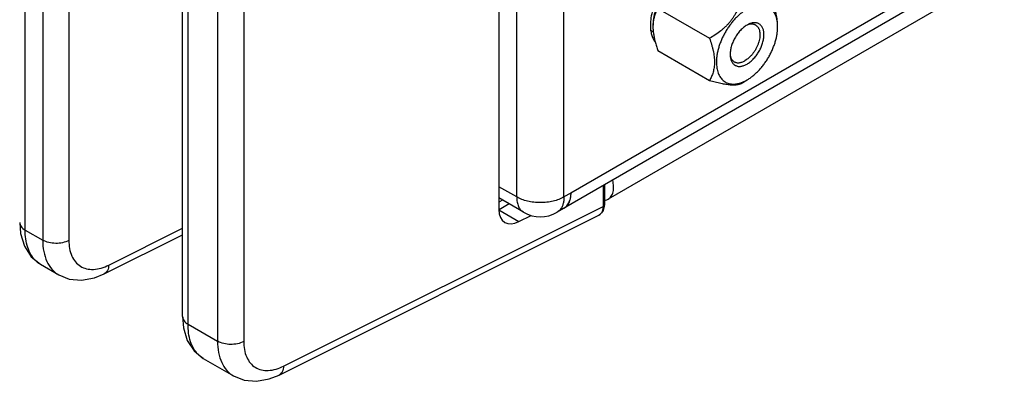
# Model space of a CAD drawing. Header units: inches. Extents: x 0 to 34, y 0 to 22.
# Tile 12 of 133: x 2.606 to 4.151, y 13.344 to 13.911. Entities that reach past the tile are written whole.
import ezdxf

# ---------------------------------------------------------------- set-up
doc = ezdxf.new("R2010")
doc.units = ezdxf.units.IN
doc.header["$LTSCALE"] = 1.87
doc.header["$MEASUREMENT"] = 0
doc.layers.get('0').update_dxf_attribs({"linetype": 'CONTINUOUS'})
doc.layers.add('02___PRT_ALL_AXES', color=7, linetype='CONTINUOUS')
doc.layers.add('THREAD', color=7, linetype='CONTINUOUS')

msp = doc.modelspace()

# ---------------------------------------------------------------- linework, layer by layer
at = {"color": 7, "linetype": 'Continuous'}
for p, q in [((3.3581, 15.5229), (3.358, 13.614)), ((2.6145, 13.5816), (2.6146, 15.4736)), ((2.6421, 15.4577), (2.6421, 13.5657)), ((2.6831, 15.4573), (2.6831, 13.5653)), ((2.8616, 13.4461), (2.8616, 15.338)), ((2.8702, 13.434), (2.8702, 15.326)), ((2.9165, 15.2993), (2.9165, 13.4073)), ((2.9575, 15.2988), (2.9575, 13.4069)), ((5.0305, 14.4967), (3.5297, 13.6301)), ((3.6075, 13.9292), (3.6887, 13.8823)), ((3.6075, 13.8631), (3.6887, 13.8161)), ((3.7383, 13.8117), (3.7475, 13.817)), ((3.5215, 13.6512), (3.5215, 13.6187)), ((3.5239, 13.6525), (3.5239, 13.6218)), ((3.0201, 13.3683), (3.5215, 13.6187)), ((3.3636, 13.6286), (3.358, 13.6254)), ((3.3741, 13.6226), (3.3583, 13.6135)), ((3.5215, 13.6115), (3.5237, 13.619)), ((3.5237, 13.619), (3.5239, 13.6218)), ((3.0131, 13.3543), (3.5148, 13.6049)), ((3.3578, 13.6132), (3.3896, 13.5949)), ((3.3896, 13.5949), (3.4087, 13.6046)), ((2.6059, 13.5937), (2.6073, 13.5762)), ((2.7456, 13.5267), (2.8616, 13.5846)), ((2.6145, 13.5816), (2.6421, 13.5657)), ((2.7387, 13.5128), (2.8616, 13.5742)), ((2.6384, 13.5279), (2.6672, 13.5113)), ((2.6672, 13.5113), (2.6672, 13.5113)), ((2.8616, 13.4461), (2.863, 13.4285)), ((2.8702, 13.434), (2.9165, 13.4073)), ((2.894, 13.3803), (2.9416, 13.3528))]:
    msp.add_line(p, q, dxfattribs=at)
at = {"color": 3, "linetype": 'Continuous'}
for p, q in [((3.386, 13.6335), (3.386, 15.5012)), ((3.4602, 13.6335), (3.4602, 15.5012)), ((5.009, 14.51), (3.4493, 13.6095)), ((3.386, 13.6335), (3.358, 13.6496)), ((3.3968, 13.6095), (3.358, 13.6319)), ((3.4708, 13.6396), (3.4602, 13.6335)), ((3.4625, 13.6174), (3.4648, 13.6197)), ((3.4683, 13.6257), (3.4693, 13.6285))]:
    msp.add_line(p, q, dxfattribs=at)
at = {"color": 7, "linetype": 'Continuous'}
for points in [[(3.5148, 13.6049), (3.5167, 13.606), (3.5215, 13.6115)], [(2.6073, 13.5762), (2.6133, 13.5562), (2.6238, 13.5399), (2.6384, 13.5279)], [(2.6672, 13.5113), (2.6837, 13.5047), (2.703, 13.5029), (2.7233, 13.5066), (2.7387, 13.5128)], [(2.863, 13.4285), (2.869, 13.4085), (2.8795, 13.3923), (2.8941, 13.3803)], [(2.9416, 13.3528), (2.9581, 13.3463), (2.9774, 13.3445), (2.9977, 13.3481), (3.0131, 13.3543)]]:
    msp.add_lwpolyline(points, dxfattribs=at)
for centre, radius, start, end in [((3.661, 13.9006), 0.0611, 175.6865, 178.6392), ((3.6643, 13.9005), 0.0644, 178.6159, 180.0047), ((3.6577, 13.9009), 0.0579, 173.8441, 175.6879), ((3.733, 13.9003), 0.0626, 359.9962, 1.6765), ((3.51, 13.6143), 0.0106, 314.0204, 316.6698)]:
    msp.add_arc(centre, radius, start, end, dxfattribs=at)
at = {"color": 3, "linetype": 'Continuous'}
for centre, radius, start, end in [((3.4511, 13.6308), 0.0176, 299.9965, 310.4005), ((3.4231, 13.6549), 0.0525, 240.0001, 299.9999)]:
    msp.add_arc(centre, radius, start, end, dxfattribs=at)
at = {"color": 7, "linetype": 'Continuous'}
msp.add_ellipse((3.3904, 13.6315), major_axis=(0.0233, 0.0377), ratio=0.597108, start_param=2.374964, end_param=3.91958, dxfattribs=at)
for points, knots in [([(3.6481, 13.9857), (3.6465, 13.9847), (3.6433, 13.9827), (3.6386, 13.9792), (3.634, 13.9752), (3.6295, 13.9708), (3.6253, 13.966), (3.6198, 13.9591), (3.615, 13.9516), (3.6107, 13.9438), (3.6079, 13.9378), (3.6055, 13.9317), (3.6035, 13.9256), (3.6019, 13.9195), (3.6007, 13.9136), (3.6, 13.9078), (3.5998, 13.9039), (3.5998, 13.9021)], [0, 0, 0, 0, 0.055841, 0.114183, 0.17479, 0.237363, 0.301562, 0.36701, 0.499972, 0.566694, 0.632988, 0.698437, 0.762637, 0.825206, 0.885813, 0.944177, 1, 1, 1, 1]), ([(3.7383, 13.9439), (3.7375, 13.9409), (3.7361, 13.9363), (3.7338, 13.9303), (3.7319, 13.9258), (3.7296, 13.9213), (3.7271, 13.917), (3.7243, 13.9127), (3.7212, 13.9086), (3.7178, 13.9047), (3.7142, 13.9009), (3.7103, 13.8974), (3.7049, 13.8929), (3.6978, 13.8877), (3.6918, 13.884), (3.6887, 13.8823)], [0, 0, 0, 0, 0.116948, 0.176328, 0.236388, 0.29719, 0.358757, 0.421082, 0.484112, 0.547748, 0.611867, 0.676328, 0.741005, 0.87056, 1, 1, 1, 1]), ([(3.6075, 13.9292), (3.6066, 13.9276), (3.6049, 13.9243), (3.6027, 13.919), (3.6011, 13.9132), (3.6004, 13.9092), (3.6002, 13.9071)], [0, 0, 0, 0, 0.233155, 0.475422, 0.729967, 1, 1, 1, 1]), ([(3.7955, 13.9021), (3.7955, 13.9038), (3.7953, 13.9072), (3.7944, 13.912), (3.7932, 13.9165), (3.7915, 13.9205), (3.7894, 13.9241), (3.7872, 13.9268), (3.7854, 13.9286), (3.7839, 13.9298), (3.7823, 13.9309), (3.7807, 13.9319), (3.7789, 13.9327), (3.7771, 13.9333), (3.7752, 13.9339), (3.7726, 13.9344), (3.7692, 13.9346), (3.7657, 13.9344), (3.7628, 13.9339), (3.7597, 13.9333), (3.7559, 13.9321), (3.7513, 13.9301), (3.7466, 13.9275), (3.742, 13.9245), (3.7374, 13.921), (3.7329, 13.917), (3.7285, 13.9126), (3.7243, 13.9078), (3.7204, 13.9027), (3.7166, 13.8973), (3.7132, 13.8917), (3.7101, 13.8859), (3.7074, 13.8799), (3.705, 13.8739), (3.703, 13.8679), (3.7015, 13.862), (3.7003, 13.8561), (3.6996, 13.8504), (3.6995, 13.8466), (3.6995, 13.8448)], [0, 0, 0, 0, 0.030459, 0.059325, 0.086615, 0.112438, 0.13697, 0.160466, 0.171937, 0.183279, 0.194543, 0.205782, 0.217048, 0.228393, 0.239869, 0.251522, 0.275516, 0.300688, 0.313793, 0.327266, 0.35536, 0.385043, 0.416314, 0.449111, 0.483333, 0.518836, 0.555447, 0.592969, 0.631184, 0.669862, 0.708763, 0.747643, 0.786258, 0.82437, 0.86175, 0.898181, 0.933474, 0.967468, 1, 1, 1, 1]), ([(3.7956, 13.902), (3.7956, 13.905), (3.7953, 13.9096), (3.7944, 13.9156), (3.7934, 13.9203), (3.7923, 13.9251), (3.7906, 13.9315), (3.789, 13.9363), (3.7879, 13.9395)], [0, 0, 0, 0, 0.232722, 0.354646, 0.479599, 0.607059, 0.736548, 1, 1, 1, 1]), ([(3.5998, 13.9005), (3.5998, 13.8987), (3.6, 13.8948), (3.6007, 13.889), (3.6018, 13.883), (3.6027, 13.879), (3.6032, 13.877)], [0, 0, 0, 0, 0.236422, 0.482974, 0.738075, 1, 1, 1, 1]), ([(3.7475, 13.817), (3.7491, 13.818), (3.7523, 13.82), (3.757, 13.8235), (3.7616, 13.8275), (3.766, 13.8319), (3.7702, 13.8367), (3.7743, 13.8418), (3.7781, 13.8472), (3.7816, 13.8529), (3.7847, 13.8587), (3.7875, 13.8647), (3.7899, 13.8708), (3.792, 13.8768), (3.7936, 13.8829), (3.7947, 13.8888), (3.7954, 13.8946), (3.7956, 13.8984), (3.7956, 13.9003)], [0, 0, 0, 0, 0.055836, 0.114177, 0.17478, 0.23735, 0.301546, 0.36699, 0.433281, 0.499999, 0.566718, 0.633008, 0.698453, 0.76265, 0.825217, 0.885819, 0.944176, 1, 1, 1, 1]), ([(3.6887, 13.8823), (3.6898, 13.8791), (3.6914, 13.8743), (3.6931, 13.8678), (3.6943, 13.8631), (3.6952, 13.8584), (3.6961, 13.8523), (3.6964, 13.8478), (3.6964, 13.8448)], [0, 0, 0, 0, 0.263453, 0.392943, 0.520403, 0.645356, 0.76728, 1, 1, 1, 1]), ([(3.6032, 13.877), (3.6039, 13.8746), (3.6052, 13.87), (3.6067, 13.8654), (3.6075, 13.8631)], [0, 0, 0, 0, 0.496094, 1, 1, 1, 1]), ([(3.6964, 13.8448), (3.6964, 13.8434), (3.6963, 13.8406), (3.6959, 13.8365), (3.6952, 13.8327), (3.6943, 13.829), (3.6932, 13.8255), (3.6919, 13.8222), (3.6904, 13.8191), (3.6893, 13.8171), (3.6887, 13.8161)], [0, 0, 0, 0, 0.141192, 0.276944, 0.407436, 0.533131, 0.654622, 0.772535, 0.887485, 1, 1, 1, 1]), ([(3.6995, 13.8448), (3.6995, 13.8432), (3.6996, 13.8402), (3.7001, 13.8358), (3.701, 13.8317), (3.7022, 13.8278), (3.7037, 13.8243), (3.7056, 13.8211), (3.7078, 13.8183), (3.7102, 13.8159), (3.713, 13.8139), (3.716, 13.8124), (3.7192, 13.8113), (3.7227, 13.8106), (3.7263, 13.8104), (3.7294, 13.8106), (3.732, 13.811), (3.7346, 13.8116), (3.7366, 13.8122), (3.7379, 13.8126)], [0, 0, 0, 0, 0.076271, 0.149166, 0.218596, 0.284675, 0.347639, 0.40784, 0.46576, 0.522023, 0.577351, 0.632534, 0.688371, 0.745616, 0.804929, 0.866847, 0.898928, 0.931798, 1, 1, 1, 1]), ([(3.7379, 13.8126), (3.7395, 13.8132), (3.7428, 13.8145), (3.7459, 13.8161), (3.7475, 13.817)], [0, 0, 0, 0, 0.486272, 1, 1, 1, 1]), ([(3.6887, 13.8161), (3.6917, 13.8153), (3.6961, 13.8142), (3.702, 13.8128), (3.7062, 13.8119), (3.7102, 13.8111), (3.7141, 13.8104), (3.7177, 13.8099), (3.7211, 13.8095), (3.7242, 13.8093), (3.727, 13.8092), (3.7295, 13.8093), (3.7317, 13.8096), (3.7337, 13.8099), (3.7355, 13.8104), (3.737, 13.811), (3.7379, 13.8115), (3.7383, 13.8117)], [0, 0, 0, 0, 0.182889, 0.270951, 0.356057, 0.437606, 0.514923, 0.587364, 0.654362, 0.715562, 0.770837, 0.820356, 0.864516, 0.903886, 0.939136, 0.970956, 1, 1, 1, 1]), ([(3.5297, 13.6301), (3.5316, 13.6312), (3.535, 13.6346), (3.5378, 13.6417), (3.5384, 13.6503), (3.5374, 13.6565), (3.5367, 13.6596)], [0, 0, 0, 0, 0.202042, 0.429961, 0.696297, 1, 1, 1, 1]), ([(3.5215, 13.6187), (3.5215, 13.6181), (3.5214, 13.6158), (3.521, 13.6135), (3.5205, 13.6118)], [0, 0, 0, 0, 0.266119, 1, 1, 1, 1]), ([(3.5239, 13.6218), (3.5239, 13.6215), (3.5236, 13.6202), (3.5224, 13.6192), (3.5215, 13.6187)], [0, 0, 0, 0, 0.219064, 1, 1, 1, 1]), ([(3.5241, 13.6283), (3.5246, 13.6284), (3.5266, 13.6287), (3.5284, 13.6294), (3.5297, 13.6301)], [0, 0, 0, 0, 0.256955, 1, 1, 1, 1]), ([(3.5205, 13.6118), (3.5203, 13.6114), (3.5196, 13.6096), (3.5186, 13.608), (3.5176, 13.607)], [0, 0, 0, 0, 0.265652, 1, 1, 1, 1]), ([(2.6059, 13.5937), (2.6059, 13.5914), (2.6079, 13.5863), (2.6121, 13.583), (2.6145, 13.5816)], [0, 0, 0, 0, 0.449233, 1, 1, 1, 1]), ([(2.6302, 13.5342), (2.6248, 13.5397), (2.6164, 13.5553), (2.6145, 13.5724), (2.6145, 13.5816)], [0, 0, 0, 0, 0.453362, 1, 1, 1, 1]), ([(2.6421, 13.5657), (2.6421, 13.5597), (2.643, 13.5483), (2.6478, 13.5326), (2.6557, 13.5198), (2.6632, 13.5136), (2.6672, 13.5113)], [0, 0, 0, 0, 0.287231, 0.545516, 0.779558, 1, 1, 1, 1]), ([(2.6831, 13.5653), (2.6769, 13.562), (2.6625, 13.5594), (2.6481, 13.5622), (2.6421, 13.5657)], [0, 0, 0, 0, 0.502228, 1, 1, 1, 1]), ([(2.6831, 13.5653), (2.6831, 13.557), (2.6849, 13.5447), (2.693, 13.5314), (2.701, 13.5244), (2.7108, 13.5204), (2.7263, 13.5191), (2.7382, 13.523), (2.7456, 13.5267)], [0, 0, 0, 0, 0.271231, 0.388907, 0.4998, 0.610736, 0.728519, 1, 1, 1, 1]), ([(2.7456, 13.5267), (2.7456, 13.5238), (2.7447, 13.5183), (2.7409, 13.5139), (2.7387, 13.5128)], [0, 0, 0, 0, 0.553786, 1, 1, 1, 1]), ([(2.8616, 13.4461), (2.8616, 13.4438), (2.8636, 13.4386), (2.8678, 13.4354), (2.8702, 13.434)], [0, 0, 0, 0, 0.449233, 1, 1, 1, 1]), ([(2.8859, 13.3866), (2.8805, 13.3921), (2.8721, 13.4076), (2.8702, 13.4247), (2.8702, 13.434)], [0, 0, 0, 0, 0.453362, 1, 1, 1, 1]), ([(2.9165, 13.4073), (2.9165, 13.4013), (2.9174, 13.3899), (2.9222, 13.3741), (2.9302, 13.3613), (2.9376, 13.3551), (2.9416, 13.3528)], [0, 0, 0, 0, 0.287231, 0.545516, 0.779558, 1, 1, 1, 1]), ([(2.9575, 13.4069), (2.9513, 13.4035), (2.9369, 13.4009), (2.9226, 13.4038), (2.9165, 13.4073)], [0, 0, 0, 0, 0.502228, 1, 1, 1, 1]), ([(2.9575, 13.4069), (2.9575, 13.3985), (2.9594, 13.3862), (2.9674, 13.3729), (2.9754, 13.3659), (2.9853, 13.3619), (3.0008, 13.3607), (3.0126, 13.3645), (3.0201, 13.3683)], [0, 0, 0, 0, 0.271231, 0.388907, 0.4998, 0.610736, 0.728519, 1, 1, 1, 1]), ([(3.0201, 13.3683), (3.02, 13.3653), (3.0191, 13.3598), (3.0153, 13.3554), (3.0131, 13.3543)], [0, 0, 0, 0, 0.553786, 1, 1, 1, 1])]:
    msp.add_open_spline(points, degree=3, knots=knots, dxfattribs=at)
at = {"color": 3, "linetype": 'Continuous'}
for points, knots in [([(3.386, 13.6335), (3.386, 13.6308), (3.3864, 13.6258), (3.3884, 13.6188), (3.3913, 13.614), (3.3943, 13.6111), (3.396, 13.61), (3.3968, 13.6095)], [0, 0, 0, 0, 0.289387, 0.548685, 0.781639, 0.891827, 1, 1, 1, 1]), ([(3.4602, 13.6335), (3.4577, 13.632), (3.4521, 13.6294), (3.4431, 13.6267), (3.4333, 13.625), (3.4231, 13.6244), (3.4129, 13.625), (3.4031, 13.6267), (3.3941, 13.6294), (3.3885, 13.632), (3.386, 13.6335)], [0, 0, 0, 0, 0.114123, 0.237345, 0.366971, 0.5, 0.633029, 0.762655, 0.885877, 1, 1, 1, 1]), ([(3.4602, 13.6335), (3.4602, 13.6315), (3.46, 13.6276), (3.4592, 13.6238), (3.4586, 13.622)], [0, 0, 0, 0, 0.519877, 1, 1, 1, 1]), ([(3.4708, 13.6396), (3.4708, 13.6375), (3.4705, 13.6333), (3.4696, 13.6293), (3.469, 13.6274)], [0, 0, 0, 0, 0.521255, 1, 1, 1, 1]), ([(3.4586, 13.622), (3.4581, 13.6203), (3.4569, 13.6173), (3.455, 13.6145), (3.454, 13.6133)], [0, 0, 0, 0, 0.518995, 1, 1, 1, 1]), ([(3.469, 13.6274), (3.4686, 13.6261), (3.4675, 13.6237), (3.4655, 13.6204), (3.4629, 13.6176), (3.461, 13.6162), (3.4599, 13.6156)], [0, 0, 0, 0, 0.269667, 0.52311, 0.76468, 1, 1, 1, 1]), ([(3.4648, 13.6197), (3.4655, 13.6206), (3.4669, 13.6225), (3.4679, 13.6246), (3.4683, 13.6257)], [0, 0, 0, 0, 0.487136, 1, 1, 1, 1]), ([(3.454, 13.6133), (3.4533, 13.6125), (3.4519, 13.6111), (3.4502, 13.61), (3.4493, 13.6095)], [0, 0, 0, 0, 0.504624, 1, 1, 1, 1])]:
    msp.add_open_spline(points, degree=3, knots=knots, dxfattribs=at)
at = {"color": 7, "linetype": 'Continuous'}
for points in [[(3.5173, 13.6067), (3.5166, 13.6059), (3.5157, 13.6053), (3.5148, 13.6049)], [(2.6384, 13.5279), (2.6354, 13.5297), (2.6326, 13.5318), (2.6302, 13.5342)], [(2.894, 13.3803), (2.8911, 13.382), (2.8883, 13.3842), (2.8859, 13.3866)]]:
    msp.add_open_spline(points, degree=3, dxfattribs=at)
at = {"layer": '02___PRT_ALL_AXES', "color": 3, "linetype": 'Continuous'}
msp.add_line((5.0091, 14.5278), (3.4708, 13.6396), dxfattribs=at)
at = {"layer": '02___PRT_ALL_AXES', "color": 7, "linetype": 'Continuous'}
msp.add_line((3.6003, 13.8926), (3.5968, 13.8946), dxfattribs=at)
at = {"layer": '02___PRT_ALL_AXES', "color": 3, "linetype": 'Continuous'}
for points, knots in [([(3.6453, 13.9896), (3.6419, 13.9876), (3.6352, 13.9827), (3.626, 13.9739), (3.6175, 13.9636), (3.61, 13.9521), (3.6039, 13.9399), (3.5994, 13.9273), (3.5965, 13.915), (3.5958, 13.9068), (3.5958, 13.9028)], [0, 0, 0, 0, 0.114815, 0.238373, 0.368139, 0.501066, 0.633848, 0.763163, 0.88609, 1, 1, 1, 1]), ([(3.5958, 13.9028), (3.5958, 13.9003), (3.5961, 13.8953), (3.5974, 13.8883), (3.5997, 13.8821), (3.6019, 13.8784), (3.6032, 13.8768)], [0, 0, 0, 0, 0.279122, 0.538293, 0.777622, 1, 1, 1, 1])]:
    msp.add_open_spline(points, degree=3, knots=knots, dxfattribs=at)
at = {"layer": 'THREAD', "color": 7, "linetype": 'Continuous'}
for p, q in [((3.7492, 13.904), (3.7509, 13.9045)), ((3.721, 13.856), (3.7216, 13.8536))]:
    msp.add_line(p, q, dxfattribs=at)
for centre, radius, start, end in [((3.7643, 13.8742), 0.0334, 116.8607, 120.0355), ((3.7629, 13.8769), 0.0304, 113.4801, 116.8903), ((3.7526, 13.8571), 0.0316, 181.8717, 186.4511), ((3.7398, 13.8591), 0.0191, 196.912, 198.5622)]:
    msp.add_arc(centre, radius, start, end, dxfattribs=at)
for points, knots in [([(3.7475, 13.9031), (3.7466, 13.9026), (3.7448, 13.9014), (3.7422, 13.8995), (3.7396, 13.8972), (3.7371, 13.8947), (3.7347, 13.892), (3.7324, 13.8891), (3.7303, 13.886), (3.7284, 13.8827), (3.7267, 13.8794), (3.7251, 13.876), (3.7238, 13.8726), (3.7227, 13.8692), (3.7219, 13.8658), (3.7213, 13.8624), (3.721, 13.8592), (3.721, 13.8571), (3.721, 13.8561)], [0, 0, 0, 0, 0.056022, 0.11466, 0.17559, 0.238501, 0.303053, 0.368841, 0.435436, 0.502396, 0.569272, 0.635616, 0.700989, 0.764976, 0.827189, 0.887283, 0.944962, 1, 1, 1, 1]), ([(3.7609, 13.9034), (3.7613, 13.9031), (3.7621, 13.9026), (3.7632, 13.9016), (3.7641, 13.9006), (3.765, 13.8993), (3.7658, 13.8979), (3.7667, 13.8959), (3.7674, 13.893), (3.7678, 13.8893), (3.7677, 13.8852), (3.7671, 13.881), (3.766, 13.8765), (3.7645, 13.8721), (3.7625, 13.8677), (3.7601, 13.8634), (3.7574, 13.8593), (3.7544, 13.8556), (3.7511, 13.8523), (3.7478, 13.8495), (3.7454, 13.8479), (3.7442, 13.8472)], [0, 0, 0, 0, 0.02133, 0.042888, 0.064891, 0.087534, 0.110982, 0.135366, 0.187263, 0.243696, 0.304639, 0.369723, 0.438316, 0.509598, 0.582619, 0.656346, 0.72972, 0.801694, 0.871276, 0.937634, 1, 1, 1, 1]), ([(3.7475, 13.8419), (3.7484, 13.8424), (3.7501, 13.8435), (3.7526, 13.8453), (3.755, 13.8474), (3.7573, 13.8497), (3.7596, 13.8522), (3.7618, 13.8549), (3.7638, 13.8577), (3.7663, 13.8617), (3.7691, 13.8668), (3.7712, 13.8722), (3.7725, 13.8765), (3.7732, 13.8797), (3.7738, 13.8828), (3.774, 13.8859), (3.7741, 13.8888), (3.7739, 13.8915), (3.7735, 13.8941), (3.7728, 13.8965), (3.7719, 13.8987), (3.7708, 13.9007), (3.7695, 13.9024), (3.768, 13.9039), (3.7663, 13.9051), (3.7644, 13.9059), (3.7624, 13.9065), (3.7602, 13.9068), (3.758, 13.9067), (3.7548, 13.9063), (3.7524, 13.9055), (3.7508, 13.9048)], [0, 0, 0, 0, 0.032488, 0.066412, 0.101606, 0.137912, 0.175161, 0.213154, 0.251674, 0.290499, 0.368114, 0.444205, 0.481151, 0.517092, 0.551854, 0.58529, 0.617284, 0.647761, 0.676689, 0.704093, 0.73006, 0.754745, 0.778383, 0.801274, 0.823781, 0.846294, 0.869206, 0.892878, 0.917605, 0.943617, 1, 1, 1, 1]), ([(3.7509, 13.9045), (3.7518, 13.9047), (3.7536, 13.905), (3.7558, 13.9049), (3.7575, 13.9047), (3.7587, 13.9043), (3.7598, 13.9039), (3.7605, 13.9036), (3.7609, 13.9034)], [0, 0, 0, 0, 0.270954, 0.524643, 0.646477, 0.765775, 0.883331, 1, 1, 1, 1]), ([(3.7212, 13.8536), (3.7213, 13.8527), (3.7216, 13.8511), (3.7222, 13.8488), (3.723, 13.8466), (3.724, 13.8447), (3.7252, 13.843), (3.7266, 13.8415), (3.7282, 13.8403), (3.73, 13.8394), (3.7318, 13.8387), (3.7339, 13.8383), (3.736, 13.8382), (3.7382, 13.8384), (3.7405, 13.8389), (3.7428, 13.8396), (3.7452, 13.8406), (3.7467, 13.8414), (3.7475, 13.8419)], [0, 0, 0, 0, 0.070691, 0.137808, 0.201536, 0.262198, 0.320291, 0.376454, 0.431469, 0.486201, 0.541538, 0.598324, 0.657291, 0.719019, 0.783948, 0.852375, 0.924427, 1, 1, 1, 1]), ([(3.7217, 13.8531), (3.722, 13.8522), (3.7227, 13.8507), (3.724, 13.8486), (3.7253, 13.8471), (3.7265, 13.8462), (3.7272, 13.8457), (3.7275, 13.8456)], [0, 0, 0, 0, 0.269459, 0.522882, 0.764453, 0.882632, 1, 1, 1, 1]), ([(3.7275, 13.8456), (3.728, 13.8452), (3.7292, 13.8447), (3.7311, 13.8442), (3.7331, 13.8439), (3.7352, 13.844), (3.7374, 13.8444), (3.7396, 13.845), (3.7419, 13.846), (3.7434, 13.8468), (3.7442, 13.8472)], [0, 0, 0, 0, 0.10801, 0.218058, 0.331999, 0.451342, 0.577247, 0.710504, 0.851491, 1, 1, 1, 1])]:
    msp.add_open_spline(points, degree=3, knots=knots, dxfattribs=at)

doc.saveas('drawing.dxf')
